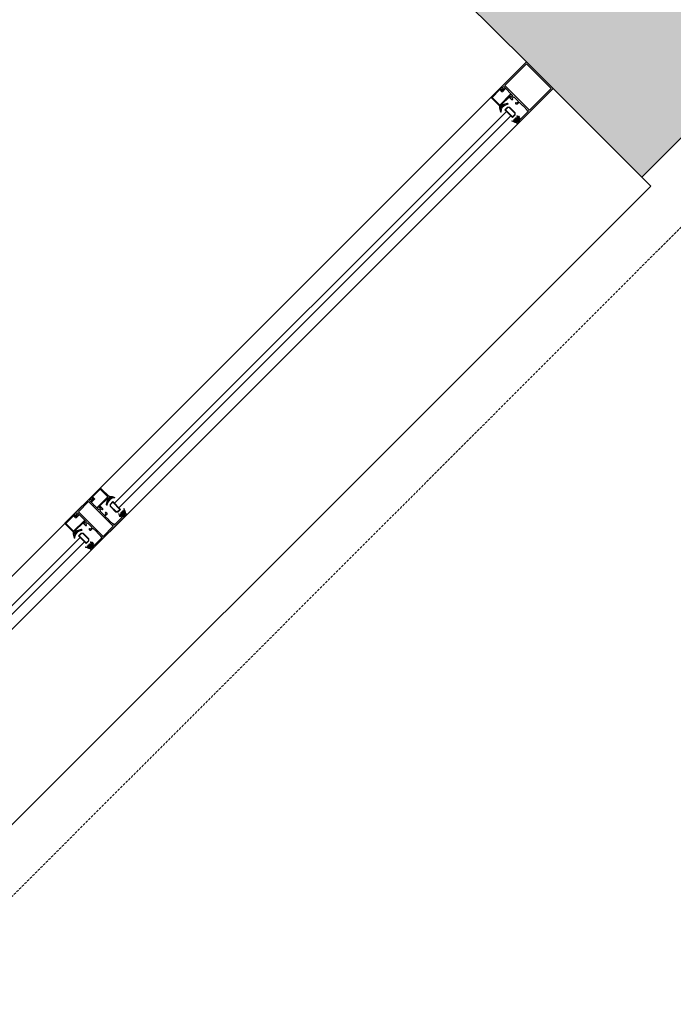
# Model space of a CAD drawing. Header units: feet. Extents: x 1537802 to 2072561, y 4461723 to 4732600.
# Tile 20 of 113: x 1577399 to 1578440, y 4672078 to 4673647. Entities that reach past the tile are written whole.
import ezdxf

# ---------------------------------------------------------------- set-up
doc = ezdxf.new("R2010")
doc.units = ezdxf.units.FT
doc.header["$MEASUREMENT"] = 0
doc.linetypes.add('HIDDEN-2-1', pattern=[3, 2, -1])
doc.layers.add('CAM', color=154, linetype='Continuous')
doc.layers.add('gor', color=251, linetype='Continuous', lineweight=5)

msp = doc.modelspace()

# ---------------------------------------------------------------- hatches: boundary and pattern name
at = {"lineweight": 0}
h = msp.add_hatch(dxfattribs=at)
h.set_pattern_fill('AR-CONC', color=256, scale=30)
h.set_pattern_definition([(50, (1928464.02, 4798801.17), (215.178055, -18.82564), [22.5, -247.5]), (355, (1928464.02, 4798801.17), (-41.6254, 225.65764), [18, -198]), (100.451444, (1928481.95, 4798799.6), (173.55265, 206.832), [19.12206, -210.34263]), (46.1842, (1928464.02, 4798861.17), (320.1724, -49.65578), [33.75, -371.25]), (96.63564, (1928490.7, 4798857.03), (280.39858, 292.23558), [28.6831, -315.51413]), (351.18416, (1928464.02, 4798861.17), (280.39858, 292.23558), [27, -297]), (21, (1928494.02, 4798846.17), (179.072116, -120.78567), [22.5, -247.5]), (326, (1928494.02, 4798846.17), (72.9946, 217.54501), [18, -198]), (71.451445, (1928508.95, 4798836.1), (252.06671, 96.75935), [19.12206, -210.34263]), (37.5, (1928464.02, 4798801.165), (3.647957, 99.868156), [0, -195.6, 0, -201, 0, -198.75]), (7.5, (1928464.02, 4798801.17), (78.92086, 118.323514), [0, -114.6, 0, -191.1, 0, -75.75]), (327.5, (1928397.12, 4798801.165), (160.146731, -6.766462), [0, -75, 0, -234, 0, -310.5]), (317.5, (1928367.12, 4798801.17), (174.95585, 30.031495), [0, -97.5, 0, -155.4, 0, -220.5])])
edge = h.paths.add_edge_path()
edge.add_arc((1562945.5, 4677829.2), 100, 90, 180)
edge.add_line((1562845.5, 4677829.2), (1562845.5, 4671599.2))
edge.add_arc((1562945.5, 4671599.2), 100, 180, 270)
edge.add_line((1562945.5, 4671499.2), (1564025.5, 4671499.2))
edge.add_line((1564025.5, 4671499.2), (1564025.5, 4671579.2))
edge.add_line((1564025.5, 4671579.2), (1564015.5, 4671579.2))
edge.add_line((1564015.5, 4671579.2), (1564015.5, 4671979.2))
edge.add_line((1564015.5, 4671979.2), (1563195.5, 4671979.2))
edge.add_line((1563195.5, 4671979.2), (1563195.5, 4677579.2))
edge.add_line((1563195.5, 4677579.2), (1570119.1, 4677579.2))
edge.add_line((1570119.1, 4677579.2), (1570354.5, 4677343.9))
edge.add_line((1570354.5, 4677343.9), (1570637.3, 4677626.7))
edge.add_line((1570637.3, 4677626.7), (1570538.3, 4677725.7))
edge.add_line((1570538.3, 4677725.7), (1571591.9, 4678779.3))
edge.add_line((1571591.9, 4678779.3), (1571754.5, 4678616.7))
edge.add_line((1571754.5, 4678616.7), (1571825.2, 4678687.4))
edge.add_line((1571825.2, 4678687.4), (1571662.6, 4678850))
edge.add_line((1571662.6, 4678850), (1571818.2, 4679005.6))
edge.add_line((1571818.2, 4679005.6), (1571641.4, 4679182.4))
edge.add_line((1571641.4, 4679182.4), (1570227.2, 4677768.1))
edge.add_line((1570227.2, 4677768.1), (1569993.6, 4678001.8))
edge.add_line((1569993.6, 4678001.8), (1569993.6, 4680094.5))
edge.add_line((1569993.6, 4680094.5), (1572553.6, 4680094.5))
edge.add_line((1572553.6, 4680094.5), (1572242.4, 4679783.4))
edge.add_line((1572242.4, 4679783.4), (1572419.2, 4679606.6))
edge.add_line((1572419.2, 4679606.6), (1572652.6, 4679840))
edge.add_line((1572652.6, 4679840), (1573501.1, 4678991.4))
edge.add_line((1573501.1, 4678991.4), (1572511.1, 4678001.5))
edge.add_line((1572511.1, 4678001.5), (1572482.8, 4678029.8))
edge.add_line((1572482.8, 4678029.8), (1572412.1, 4677959.1))
edge.add_line((1572412.1, 4677959.1), (1572511.1, 4677860.1))
edge.add_line((1572511.1, 4677860.1), (1573571.8, 4678920.7))
edge.add_line((1573571.8, 4678920.7), (1576357.8, 4676134.7))
edge.add_line((1576357.8, 4676134.7), (1575297.1, 4675074.1))
edge.add_line((1575297.1, 4675074.1), (1575367.8, 4675003.4))
edge.add_line((1575367.8, 4675003.4), (1576428.5, 4676064))
edge.add_line((1576428.5, 4676064), (1576895.2, 4675597.3))
edge.add_line((1576895.2, 4675597.3), (1577178, 4675880.2))
edge.add_line((1577178, 4675880.2), (1578033.6, 4676735.8))
edge.add_line((1578033.6, 4676735.8), (1578866, 4676735.8))
edge.add_line((1578866, 4676735.8), (1578866, 4674784.2))
edge.add_line((1578866, 4674784.2), (1578274, 4674784.2))
edge.add_line((1578274, 4674784.2), (1577718.2, 4675340))
edge.add_line((1577718.2, 4675340), (1577435.4, 4675057.2))
edge.add_line((1577435.4, 4675057.2), (1578460.7, 4674031.9))
edge.add_line((1578460.7, 4674031.9), (1578107.1, 4673678.3))
edge.add_line((1578107.1, 4673678.3), (1578206.1, 4673579.3))
edge.add_line((1578206.1, 4673579.3), (1578248.5, 4673536.9))
edge.add_line((1578248.5, 4673536.9), (1578390, 4673395.5))
edge.add_line((1578390, 4673395.5), (1579066, 4674072.4))
edge.add_line((1579066, 4674072.4), (1579066, 4677127))
edge.add_line((1579066, 4677127), (1578866, 4677127))
edge.add_line((1578866, 4677127), (1578866, 4676885.8))
edge.add_line((1578866, 4676885.8), (1577971.5, 4676885.8))
edge.add_line((1577971.5, 4676885.8), (1577072, 4675986.2))
edge.add_line((1577072, 4675986.2), (1576404.6, 4676653.6))
edge.add_line((1576404.6, 4676653.6), (1577728.1, 4677977))
edge.add_line((1577728.1, 4677977), (1578866, 4677977))
edge.add_line((1578866, 4677977), (1578866, 4677927))
edge.add_line((1578866, 4677927), (1579066, 4677927))
edge.add_line((1579066, 4677927), (1579066, 4678327))
edge.add_line((1579066, 4678327), (1578866, 4678327))
edge.add_line((1578866, 4678327), (1578866, 4678107))
edge.add_line((1578866, 4678107), (1577649.7, 4678107))
edge.add_line((1577649.7, 4678107), (1576300.4, 4676757.8))
edge.add_line((1576300.4, 4676757.8), (1573361.2, 4679697))
edge.add_line((1573361.2, 4679697), (1573921.2, 4679697))
edge.add_line((1573921.2, 4679697), (1573921.2, 4679857))
edge.add_line((1573921.2, 4679857), (1575616, 4679857))
edge.add_line((1575616, 4679857), (1575616, 4680257))
edge.add_line((1575616, 4680257), (1569593.6, 4680257))
edge.add_line((1569593.6, 4680257), (1569593.6, 4677929.2))
edge.add_line((1569593.6, 4677929.2), (1562945.5, 4677929.2))
h.paths.add_polyline_path([(1573890, 4673808.3), (1574215.3, 4674133.6), (1574427.4, 4673921.5), (1574102.1, 4673596.2)], flags=17)
h.paths.add_polyline_path([(1572955.5, 4671479.2), (1572955.5, 4671979.2), (1573495.5, 4671979.2), (1573849.1, 4671625.6), (1573592.2, 4671368.8), (1573580.8, 4671380.2), (1573467.6, 4671267.1), (1573255.5, 4671479.2)])
h.paths.add_polyline_path([(1568315.5, 4671979.2), (1568315.5, 4671579.2), (1568285.5, 4671579.2), (1568285.5, 4671499.2), (1568775.5, 4671499.2), (1568775.5, 4671979.2)], flags=17)
edge = h.paths.add_edge_path()
edge.add_line((1576190.8, 4671762), (1576452.5, 4671500.4))
edge.add_arc((1576661.1, 4671793.9), 360, 234.5931, 395.4069)
edge.add_line((1576954.5, 4672002.5), (1576692.9, 4672264.1))
edge.add_line((1576692.9, 4672264.1), (1576190.8, 4671762))
h.paths.add_polyline_path([(1579066, 4679127), (1579066, 4680257), (1577546, 4680257), (1577546, 4679857), (1578666, 4679857), (1578666, 4679657), (1578866, 4679657), (1578866, 4679127)], flags=17)
edge = h.paths.add_edge_path()
edge.add_line((1582202.8, 4681561.3), (1580343, 4681561.3))
edge.add_line((1580343, 4681561.3), (1580343, 4674411.3))
edge.add_line((1580343, 4674411.3), (1580142.8, 4674347.9))
edge.add_arc((1580667.2, 4674443.8), 533.1, 190.365, 267.3798)
edge.add_line((1580642.8, 4673911.3), (1580742.8, 4673911.3))
edge.add_line((1580742.8, 4673911.3), (1580742.8, 4674461.3))
edge.add_line((1580742.8, 4674461.3), (1580642.8, 4674461.3))
edge.add_line((1580642.8, 4674461.3), (1580642.8, 4676861.3))
edge.add_line((1580642.8, 4676861.3), (1583222.8, 4676861.3))
edge.add_line((1583222.8, 4676861.3), (1583222.8, 4676961.3))
edge.add_line((1583222.8, 4676961.3), (1580642.8, 4676961.3))
edge.add_line((1580642.8, 4676961.3), (1580642.8, 4678891.3))
edge.add_line((1580642.8, 4678891.3), (1583932.8, 4678891.3))
edge.add_line((1583932.8, 4678891.3), (1583932.8, 4678991.3))
edge.add_line((1583932.8, 4678991.3), (1580642.8, 4678991.3))
edge.add_line((1580642.8, 4678991.3), (1580642.8, 4681091.3))
edge.add_line((1580642.8, 4681091.3), (1580802.8, 4681091.3))
edge.add_line((1580802.8, 4681091.3), (1580802.8, 4681261.3))
edge.add_line((1580802.8, 4681261.3), (1582202.8, 4681261.3))
edge.add_line((1582202.8, 4681261.3), (1582202.8, 4681561.3))
h.paths.add_polyline_path([(1582702.8, 4681561.3), (1582702.8, 4681261.3), (1584742.8, 4681261.3), (1584742.8, 4681061.3), (1584852.8, 4681061.3), (1584852.8, 4678991.3), (1584732.8, 4678991.3), (1584732.8, 4678891.3), (1584852.8, 4678891.3), (1584852.8, 4674411.3), (1584742.8, 4674411.3), (1584742.8, 4673911.3), (1585302.8, 4673911.3), (1585302.8, 4674411.3), (1585192.8, 4674411.3), (1585192.8, 4681051.3), (1585312.8, 4681051.3), (1585312.8, 4681261.3), (1589272.8, 4681261.3), (1589272.8, 4681061.3), (1589392.8, 4681061.3), (1589392.8, 4674411.3), (1589272.8, 4674411.3), (1589272.8, 4673911.3), (1589792.8, 4673911.3), (1589792.8, 4674411.3), (1589692.8, 4674411.3), (1589692.8, 4681041.3), (1589772.8, 4681041.3), (1589772.8, 4681261.3), (1590272.8, 4681261.3), (1590272.8, 4681411.3), (1590247.8, 4681411.3), (1590247.8, 4681561.3), (1590147.8, 4681561.3), (1590147.8, 4682091.3), (1589747.8, 4682091.3), (1589747.8, 4681561.3)])
h.paths.add_polyline_path([(1592587.8, 4681561.3), (1592587.8, 4685891.3), (1589747.8, 4685891.3), (1589747.8, 4682951.3), (1589947.8, 4682951.3), (1589947.8, 4685491.3), (1590147.8, 4685491.3), (1590147.8, 4685691.3), (1592187.8, 4685691.3), (1592187.8, 4685491.3), (1592387.8, 4685491.3), (1592387.8, 4681561.3), (1591047.8, 4681561.3), (1591047.8, 4681411.3), (1591022.8, 4681411.3), (1591022.8, 4681261.3), (1593792.8, 4681261.3), (1593792.8, 4681061.3), (1593902.8, 4681061.3), (1593902.8, 4674411.3), (1593792.8, 4674411.3), (1593792.8, 4673911.3), (1594282.8, 4673911.3), (1594282.8, 4674411.3), (1594182.8, 4674411.3), (1594182.8, 4681061.3), (1594272.8, 4681061.3), (1594272.8, 4681261.3), (1598242.8, 4681261.3), (1598242.8, 4681061.3), (1598332.8, 4681061.3), (1598332.8, 4674411.3), (1598232.8, 4674411.3), (1598232.8, 4673911.3), (1598762.8, 4673911.3), (1598762.8, 4674521.3), (1598642.8, 4674521.3), (1598642.8, 4676921.3), (1601112.8, 4676921.3), (1601112.8, 4677731.3), (1601012.8, 4677731.3), (1601012.8, 4677021.3), (1598642.8, 4677021.3), (1598642.8, 4679106.7), (1599472.8, 4679106.7), (1599472.8, 4679206.7), (1598642.8, 4679206.7), (1598642.8, 4681061.3), (1598762.8, 4681061.3), (1598762.8, 4681261.3), (1600442.8, 4681261.3), (1600442.8, 4679206.7), (1600342.8, 4679206.7), (1600342.8, 4679106.7), (1600612.8, 4679106.7), (1600612.8, 4679206.7), (1600542.8, 4679206.7), (1600542.8, 4681261.3), (1601342.8, 4681261.3), (1601342.8, 4681061.3), (1601682.8, 4681061.3), (1602821.4, 4679206.7), (1601482.8, 4679206.7), (1601482.8, 4679106.7), (1602882.8, 4679106.7), (1605642.8, 4674611.3), (1605642.8, 4674411.3), (1604702.8, 4674411.3), (1604702.8, 4673911.3), (1606402.8, 4673911.3), (1606402.8, 4673971.3), (1601742.9, 4681561.3)])
h.paths.add_polyline_path([(1603852.8, 4673911.3), (1603852.8, 4674251.3), (1603012.8, 4674251.3), (1603012.8, 4673911.3)], flags=17)
at = {"layer": 'gor', "lineweight": 9}
h = msp.add_hatch(dxfattribs=at)
h.set_pattern_fill('ANSI37', color=256, scale=0.545448, angle=495, style=0)
h.set_pattern_definition([(360, (1559979.411, 4662479.1119), (7e-16, 1.7317968), []), (90, (1559979.411, 4662479.1119), (-1.7317968, 7e-16), [])])
h.paths.add_polyline_path([(1578173.2, 4673510.6), (1578176.9, 4673511.8, 0.556642), (1578177.1, 4673512.7), (1578176.4, 4673513.4, 0.273399), (1578175.8, 4673513.6), (1578167.8, 4673511.3, 0.51413), (1578167.4, 4673510.3), (1578167.7, 4673509.8), (1578165.1, 4673507.2), (1578163.9, 4673508.2, 0.651549), (1578163, 4673507.8, 0.097661), (1578164.9, 4673499.7, 0.81914), (1578165.8, 4673499.9, -0.331465)])
h = msp.add_hatch(dxfattribs=at)
h.set_pattern_fill('ANSI37', color=256, scale=0.545448, angle=495, style=0)
h.set_pattern_definition([(180, (1560868.6784, 4658834.575), (-2e-16, -1.7317968), []), (270, (1560868.6784, 4658834.575), (1.7317968, -2e-16), [])])
edge = h.paths.add_edge_path()
edge.add_line((1578187.4, 4673488.1), (1578188.8, 4673487.8))
edge.add_arc((1578188.8, 4673487.6), 0.218, -45, 80, ccw=False)
edge.add_line((1578188.9, 4673487.4), (1578188.2, 4673486.8))
edge.add_line((1578188.2, 4673486.8), (1578185.8, 4673487))
edge.add_arc((1578185.8, 4673486.7), 0.273, 85, 260)
edge.add_line((1578185.7, 4673486.4), (1578187.2, 4673486.2))
edge.add_arc((1578187.1, 4673486), 0.218, -45, 80, ccw=False)
edge.add_line((1578187.3, 4673485.8), (1578187, 4673485.6))
edge.add_arc((1578185.9, 4673486.7), 1.64, 260, 315, ccw=False)
edge.add_line((1578185.6, 4673485.1), (1578183.2, 4673485.5))
edge.add_arc((1578183.2, 4673485.1), 0.436, 80, 250)
edge.add_line((1578183, 4673484.7), (1578185.3, 4673484))
edge.add_arc((1578179.7, 4673468.2), 16.8, 60.9704, 70.5714, ccw=False)
edge.add_arc((1578188.1, 4673483.2), 0.436, 240.9704, 315)
edge.add_line((1578188.4, 4673482.9), (1578188.7, 4673483.2))
edge.add_line((1578188.7, 4673483.2), (1578188, 4673484))
edge.add_line((1578188, 4673484), (1578189.7, 4673485.8))
edge.add_arc((1578190.1, 4673485.4), 0.545, 45, 135.1318, ccw=False)
edge.add_line((1578190.5, 4673485.8), (1578190.9, 4673485.3))
edge.add_line((1578190.9, 4673485.3), (1578190.4, 4673484.8))
edge.add_arc((1578190.4, 4673484.7), 0.109, 135, 236.9061)
edge.add_arc((1578191.3, 4673485.8), 1.51, 233.4244, 316.4637)
edge.add_line((1578192.4, 4673484.8), (1578192.9, 4673485.4))
edge.add_line((1578192.9, 4673485.4), (1578193.7, 4673486.2))
edge.add_arc((1578192.7, 4673487.3), 1.53, 313.7538, 395.6709)
edge.add_arc((1578193.8, 4673488.1), 0.109, 32.2335, 135)
edge.add_line((1578193.7, 4673488.2), (1578193.2, 4673487.6))
edge.add_line((1578193.2, 4673487.6), (1578192.8, 4673488.1))
edge.add_arc((1578193.2, 4673488.5), 0.545, 135, 225, ccw=False)
edge.add_line((1578192.8, 4673488.8), (1578195.1, 4673491.2))
edge.add_arc((1578195, 4673491.3), 0.218, 315, 405)
edge.add_line((1578195.1, 4673491.5), (1578193.9, 4673492.7))
edge.add_arc((1578193.7, 4673492.6), 0.218, 45, 145.3903)
edge.add_arc((1578196.6, 4673490.6), 3.7, 145.3903, 173.3351)
edge.add_arc((1578192.4, 4673491.1), 0.545, 280, 353.3351, ccw=False)
edge.add_line((1578192.5, 4673490.6), (1578192.5, 4673490.5))
edge.add_arc((1578192.4, 4673490.8), 0.218, 190, 280, ccw=False)
edge.add_line((1578192.2, 4673490.7), (1578191.7, 4673493.4))
edge.add_arc((1578191.3, 4673493.2), 0.436, 20, 190)
edge.add_line((1578190.9, 4673493.2), (1578191.4, 4673490.3))
edge.add_arc((1578191.2, 4673490.3), 0.218, -95, 10, ccw=False)
edge.add_line((1578191.2, 4673490), (1578189, 4673490.2))
edge.add_arc((1578189, 4673489.9), 0.273, 85, 260)
edge.add_line((1578189, 4673489.7), (1578190.4, 4673489.4))
edge.add_arc((1578190.4, 4673489.2), 0.218, -45, 80, ccw=False)
edge.add_line((1578190.5, 4673489.1), (1578189.9, 4673488.4))
edge.add_line((1578189.9, 4673488.4), (1578187.4, 4673488.6))
edge.add_arc((1578187.4, 4673488.3), 0.273, 85, 260)
edge = h.paths.add_edge_path(flags=16)
edge.add_arc((1578192.5, 4673486.7), 0.327, -43.2055, 45, ccw=False)
edge.add_arc((1578176.8, 4673501.7), 22.1, 313.7015, 316.2985, ccw=False)
edge.add_arc((1578191.8, 4673486), 0.327, 225, 313.2055, ccw=False)
edge.add_line((1578191.6, 4673485.8), (1578190.8, 4673486.6))
edge.add_arc((1578191, 4673486.8), 0.327, 135, 225, ccw=False)
edge.add_line((1578190.8, 4673487.1), (1578191.5, 4673487.8))
edge.add_arc((1578191.7, 4673487.5), 0.327, 45, 135, ccw=False)
edge.add_line((1578191.9, 4673487.8), (1578192.8, 4673486.9))
h = msp.add_hatch(dxfattribs=at)
h.set_pattern_fill('ANSI37', color=256, scale=0.545448, angle=495, style=0)
h.set_pattern_definition([(9e-12, (1564635.7843, 4667135.4851), (-3e-13, 1.7317968), []), (90, (1564635.7843, 4667135.4851), (-1.7317968, -3e-13), [])])
h.paths.add_polyline_path([(1577539.6, 4672877), (1577538.4, 4672873.3, -0.556642), (1577537.5, 4672873.1), (1577536.8, 4672873.8, -0.273399), (1577536.6, 4672874.4), (1577538.9, 4672882.5, -0.51413), (1577540, 4672882.8), (1577540.4, 4672882.5), (1577543, 4672885.1), (1577542, 4672886.3, -0.651549), (1577542.5, 4672887.2, -0.097661), (1577550.5, 4672885.3, -0.81914), (1577550.3, 4672884.5, 0.331465)])
h = msp.add_hatch(dxfattribs=at)
h.set_pattern_fill('ANSI37', color=256, scale=0.545448, angle=495, style=0)
h.set_pattern_definition([(180, (1565525.0516, 4663490.9483), (3e-13, -1.7317968), []), (270, (1565525.0516, 4663490.9483), (1.7317968, 3e-13), [])])
edge = h.paths.add_edge_path()
edge.add_line((1577562.2, 4672862.9), (1577562.4, 4672861.4))
edge.add_arc((1577562.6, 4672861.5), 0.218, 190, 315)
edge.add_line((1577562.8, 4672861.3), (1577563.4, 4672862))
edge.add_line((1577563.4, 4672862), (1577563.2, 4672864.4))
edge.add_arc((1577563.5, 4672864.4), 0.273, 10, 185, ccw=False)
edge.add_line((1577563.8, 4672864.5), (1577564, 4672863))
edge.add_arc((1577564.2, 4672863.1), 0.218, 190, 315)
edge.add_line((1577564.4, 4672862.9), (1577564.6, 4672863.2))
edge.add_arc((1577563.5, 4672864.3), 1.64, 315, 370)
edge.add_line((1577565.1, 4672864.6), (1577564.7, 4672867))
edge.add_arc((1577565.1, 4672867), 0.436, 20, 190, ccw=False)
edge.add_line((1577565.5, 4672867.2), (1577566.2, 4672864.9))
edge.add_arc((1577582.1, 4672870.5), 16.8, 199.4286, 209.0296)
edge.add_arc((1577567, 4672862.1), 0.436, -45, 29.0296, ccw=False)
edge.add_line((1577567.3, 4672861.8), (1577567, 4672861.5))
edge.add_line((1577567, 4672861.5), (1577566.2, 4672862.3))
edge.add_line((1577566.2, 4672862.3), (1577564.5, 4672860.5))
edge.add_arc((1577564.8, 4672860.1), 0.545, 134.8682, 225)
edge.add_line((1577564.5, 4672859.8), (1577564.9, 4672859.3))
edge.add_line((1577564.9, 4672859.3), (1577565.4, 4672859.9))
edge.add_arc((1577565.5, 4672859.8), 0.109, 33.0939, 135, ccw=False)
edge.add_arc((1577564.4, 4672858.9), 1.51, -46.4637, 36.5756, ccw=False)
edge.add_line((1577565.4, 4672857.8), (1577564.8, 4672857.3))
edge.add_line((1577564.8, 4672857.3), (1577564.1, 4672856.5))
edge.add_arc((1577562.9, 4672857.6), 1.53, 234.3291, 316.2462, ccw=False)
edge.add_arc((1577562.1, 4672856.4), 0.109, 135, 237.7665, ccw=False)
edge.add_line((1577562, 4672856.5), (1577562.6, 4672857))
edge.add_line((1577562.6, 4672857), (1577562.1, 4672857.4))
edge.add_arc((1577561.8, 4672857.1), 0.545, 45, 135)
edge.add_line((1577561.4, 4672857.4), (1577559, 4672855.1))
edge.add_arc((1577558.9, 4672855.2), 0.218, 225, 315, ccw=False)
edge.add_line((1577558.7, 4672855.1), (1577557.5, 4672856.3))
edge.add_arc((1577557.6, 4672856.5), 0.218, 124.6097, 225, ccw=False)
edge.add_arc((1577559.6, 4672853.6), 3.7, 96.6649, 124.6097, ccw=False)
edge.add_arc((1577559.1, 4672857.8), 0.545, 276.6649, 350)
edge.add_line((1577559.7, 4672857.7), (1577559.7, 4672857.8))
edge.add_arc((1577559.5, 4672857.8), 0.218, 350, 440)
edge.add_line((1577559.5, 4672858), (1577556.8, 4672858.5))
edge.add_arc((1577557, 4672858.9), 0.436, 80, 250, ccw=False)
edge.add_line((1577557, 4672859.3), (1577559.9, 4672858.8))
edge.add_arc((1577560, 4672859), 0.218, 260, 365)
edge.add_line((1577560.2, 4672859.1), (1577560, 4672861.2))
edge.add_arc((1577560.3, 4672861.2), 0.273, 10, 185, ccw=False)
edge.add_line((1577560.5, 4672861.2), (1577560.8, 4672859.8))
edge.add_arc((1577561, 4672859.8), 0.218, 190, 315)
edge.add_line((1577561.2, 4672859.7), (1577561.8, 4672860.4))
edge.add_line((1577561.8, 4672860.4), (1577561.6, 4672862.8))
edge.add_arc((1577561.9, 4672862.8), 0.273, 10, 185, ccw=False)
edge = h.paths.add_edge_path(flags=16)
edge.add_arc((1577563.5, 4672857.7), 0.327, 225, 313.2055)
edge.add_arc((1577548.5, 4672873.4), 22.1, 313.7015, 316.2985)
edge.add_arc((1577564.2, 4672858.4), 0.327, 316.7945, 405)
edge.add_line((1577564.5, 4672858.6), (1577563.6, 4672859.5))
edge.add_arc((1577563.4, 4672859.2), 0.327, 45, 135)
edge.add_line((1577563.1, 4672859.5), (1577562.4, 4672858.8))
edge.add_arc((1577562.7, 4672858.5), 0.327, 135, 225)
edge.add_line((1577562.4, 4672858.3), (1577563.3, 4672857.4))
h = msp.add_hatch(dxfattribs=at)
h.set_pattern_fill('ANSI37', color=256, scale=0.545448, angle=495, style=0)
h.set_pattern_definition([(9e-12, (1564621.6422, 4667121.343), (-3e-13, 1.7317968), []), (90, (1564621.6422, 4667121.343), (-1.7317968, -3e-13), [])])
h.paths.add_polyline_path([(1577494.2, 4672831.6), (1577497.9, 4672832.8, 0.556642), (1577498.1, 4672833.7), (1577497.4, 4672834.4, 0.273399), (1577496.8, 4672834.6), (1577488.7, 4672832.2, 0.51413), (1577488.4, 4672831.2), (1577488.7, 4672830.8), (1577486.1, 4672828.2), (1577484.9, 4672829.2, 0.651549), (1577484, 4672828.7, 0.097661), (1577485.9, 4672820.7, 0.81914), (1577486.7, 4672820.9, -0.331465)])
h = msp.add_hatch(dxfattribs=at)
h.set_pattern_fill('ANSI37', color=256, scale=0.545448, angle=495, style=0)
h.set_pattern_definition([(180, (1565510.9095, 4663476.8061), (3e-13, -1.7317968), []), (270, (1565510.9095, 4663476.8061), (1.7317968, 3e-13), [])])
edge = h.paths.add_edge_path()
edge.add_line((1577508.3, 4672809), (1577509.8, 4672808.8))
edge.add_arc((1577509.7, 4672808.6), 0.218, -45, 80, ccw=False)
edge.add_line((1577509.9, 4672808.4), (1577509.2, 4672807.8))
edge.add_line((1577509.2, 4672807.8), (1577506.8, 4672808))
edge.add_arc((1577506.8, 4672807.7), 0.273, 85, 260)
edge.add_line((1577506.7, 4672807.4), (1577508.2, 4672807.2))
edge.add_arc((1577508.1, 4672807), 0.218, -45, 80, ccw=False)
edge.add_line((1577508.3, 4672806.8), (1577508, 4672806.6))
edge.add_arc((1577506.9, 4672807.7), 1.64, 260, 315, ccw=False)
edge.add_line((1577506.6, 4672806.1), (1577504.2, 4672806.5))
edge.add_arc((1577504.2, 4672806.1), 0.436, 80, 250)
edge.add_line((1577504, 4672805.7), (1577506.3, 4672805))
edge.add_arc((1577500.7, 4672789.1), 16.8, 60.9704, 70.5714, ccw=False)
edge.add_arc((1577509.1, 4672804.2), 0.436, 240.9704, 315)
edge.add_line((1577509.4, 4672803.9), (1577509.7, 4672804.2))
edge.add_line((1577509.7, 4672804.2), (1577508.9, 4672805))
edge.add_line((1577508.9, 4672805), (1577510.7, 4672806.7))
edge.add_arc((1577511.1, 4672806.4), 0.545, 45, 135.1318, ccw=False)
edge.add_line((1577511.4, 4672806.7), (1577511.9, 4672806.3))
edge.add_line((1577511.9, 4672806.3), (1577511.3, 4672805.8))
edge.add_arc((1577511.4, 4672805.7), 0.109, 135, 236.9061)
edge.add_arc((1577512.3, 4672806.8), 1.51, 233.4244, 316.4637)
edge.add_line((1577513.4, 4672805.8), (1577513.9, 4672806.4))
edge.add_line((1577513.9, 4672806.4), (1577514.7, 4672807.1))
edge.add_arc((1577513.6, 4672808.3), 1.53, 313.7538, 395.6709)
edge.add_arc((1577514.8, 4672809.1), 0.109, 32.2335, 135)
edge.add_line((1577514.7, 4672809.2), (1577514.2, 4672808.6))
edge.add_line((1577514.2, 4672808.6), (1577513.8, 4672809.1))
edge.add_arc((1577514.1, 4672809.4), 0.545, 135, 225, ccw=False)
edge.add_line((1577513.8, 4672809.8), (1577516.1, 4672812.2))
edge.add_arc((1577516, 4672812.3), 0.218, 315, 405)
edge.add_line((1577516.1, 4672812.5), (1577514.9, 4672813.7))
edge.add_arc((1577514.7, 4672813.6), 0.218, 45, 145.3903)
edge.add_arc((1577517.6, 4672811.6), 3.7, 145.3903, 173.3351)
edge.add_arc((1577513.4, 4672812.1), 0.545, 280, 353.3351, ccw=False)
edge.add_line((1577513.5, 4672811.5), (1577513.4, 4672811.5))
edge.add_arc((1577513.4, 4672811.7), 0.218, 190, 280, ccw=False)
edge.add_line((1577513.2, 4672811.7), (1577512.7, 4672814.4))
edge.add_arc((1577512.3, 4672814.2), 0.436, 20, 190)
edge.add_line((1577511.9, 4672814.2), (1577512.4, 4672811.3))
edge.add_arc((1577512.2, 4672811.2), 0.218, -95, 10, ccw=False)
edge.add_line((1577512.1, 4672811), (1577510, 4672811.2))
edge.add_arc((1577510, 4672810.9), 0.273, 85, 260)
edge.add_line((1577510, 4672810.7), (1577511.4, 4672810.4))
edge.add_arc((1577511.4, 4672810.2), 0.218, -45, 80, ccw=False)
edge.add_line((1577511.5, 4672810), (1577510.8, 4672809.4))
edge.add_line((1577510.8, 4672809.4), (1577508.4, 4672809.6))
edge.add_arc((1577508.4, 4672809.3), 0.273, 85, 260)
edge = h.paths.add_edge_path(flags=16)
edge.add_arc((1577513.5, 4672807.7), 0.327, -43.2055, 45, ccw=False)
edge.add_arc((1577497.8, 4672822.7), 22.1, 313.7015, 316.2985, ccw=False)
edge.add_arc((1577512.8, 4672807), 0.327, 225, 313.2055, ccw=False)
edge.add_line((1577512.6, 4672806.7), (1577511.7, 4672807.6))
edge.add_arc((1577512, 4672807.8), 0.327, 135, 225, ccw=False)
edge.add_line((1577511.7, 4672808.1), (1577512.4, 4672808.7))
edge.add_arc((1577512.7, 4672808.5), 0.327, 45, 135, ccw=False)
edge.add_line((1577512.9, 4672808.7), (1577513.8, 4672807.9))

# ---------------------------------------------------------------- linework, layer by layer
at = {"color": 1, "linetype": 'HIDDEN-2-1', "lineweight": 9, "ltscale": 2, "elevation": -26089.3}
msp.add_lwpolyline([(1606402.8, 4673911.3), (1606402.8, 4673872.4), (1579008.5, 4673872.4), (1577075.7, 4671938.1), (1577075.7, 4671379.2), (1576388.4, 4671379.2), (1575517.7, 4670508.5), (1574084.8, 4670508.5), (1573214.1, 4671379.2), (1562725.5, 4671379.2), (1562725.5, 4677929.2), (1562945.5, 4677929.2)], dxfattribs=at)
at = {"lineweight": 30, "elevation": -26089.3}
msp.add_lwpolyline([(1578866, 4676735.8), (1578866, 4674784.2), (1578274, 4674784.2), (1577718.2, 4675340), (1577435.4, 4675057.2), (1578460.7, 4674031.9), (1578107.1, 4673678.3), (1578206.1, 4673579.3), (1578248.5, 4673536.9), (1578390, 4673395.5), (1579066, 4674072.4), (1579066, 4677127)], dxfattribs=at)
at = {"linetype": 'ByBlock', "lineweight": 9, "ltscale": 0.5, "elevation": -26089.3}
for points in [[(1578248.5, 4673536.9), (1578206.1, 4673579.3), (1576791.9, 4672165.1), (1576834.3, 4672122.7)], [(1577556.9, 4672868.9), (1578181.3, 4673493.3), (1578174.2, 4673500.4), (1577549.8, 4672876)], [(1577502.3, 4672814.3), (1576877.9, 4672189.9), (1576870.8, 4672197), (1577495.2, 4672821.4)]]:
    msp.add_lwpolyline(points, close=True, dxfattribs=at)
at = {"lineweight": 9, "elevation": -26089.3}
msp.add_lwpolyline([(1578248.5, 4673536.9), (1578192.3, 4673480.7, -0.414214), (1578192, 4673480.7), (1578188.7, 4673484, -0.414216), (1578188.7, 4673484.7), (1578189.5, 4673485.5, -0.341994), (1578190.7, 4673485.7, -0.490316), (1578190.7, 4673485.5), (1578189.9, 4673484.7), (1578191.9, 4673482.7), (1578195.8, 4673486.6), (1578193.8, 4673488.6), (1578193.2, 4673488, -0.490316), (1578193, 4673488, -0.341994), (1578193.2, 4673489.2), (1578194.1, 4673490.1), (1578194.5, 4673489.7), (1578195.3, 4673490.5), (1578196.1, 4673489.7), (1578195.3, 4673488.9), (1578196.4, 4673487.8), (1578209.3, 4673500.7), (1578208.2, 4673501.8), (1578207.4, 4673501), (1578206.7, 4673501.8), (1578207.4, 4673502.6), (1578201.4, 4673508.6), (1578201.4, 4673509.4), (1578200.6, 4673509.4), (1578194.6, 4673515.4), (1578191.4, 4673512.1, -0.414214), (1578189.8, 4673512.1), (1578188.7, 4673513.3, -0.414214), (1578188.7, 4673514.4), (1578189.2, 4673514.9), (1578190.6, 4673513.5), (1578193.5, 4673516.5), (1578186.1, 4673523.9), (1578183.2, 4673520.9), (1578184.6, 4673519.5), (1578184.1, 4673519, -0.414214), (1578183, 4673519), (1578182, 4673520), (1578179.4, 4673522.5, -0.414214), (1578179.4, 4673524.1), (1578180, 4673524.6), (1578181.9, 4673522.7), (1578184.6, 4673525.4), (1578177.7, 4673532.3), (1578177.7, 4673533.1), (1578176.9, 4673533.1), (1578169.9, 4673540.1), (1578167.2, 4673537.4), (1578169.2, 4673535.4), (1578168.6, 4673534.9, -0.414214), (1578167.1, 4673534.9), (1578164.4, 4673537.6), (1578206.1, 4673579.3), (1578248.5, 4673536.9)], format="xyb", dxfattribs=at)
msp.add_lwpolyline([(1578206.1, 4673576.2), (1578171.5, 4673541.6), (1578210.8, 4673502.3), (1578245.4, 4673536.9), (1578206.1, 4673576.2)], dxfattribs=at)
for points in [[(1578167, 4673533.8, 0.414214), (1578167.8, 4673533.8), (1578169.6, 4673535.6), (1578169.4, 4673536.5, -0.414205), (1578169.6, 4673536.9), (1578171.4, 4673537.4, -0.772881), (1578172.1, 4673536.2), (1578167.8, 4673531.9, -0.414231), (1578167, 4673531.9), (1578163.8, 4673535.2), (1578151.5, 4673522.9), (1578163.8, 4673510.6), (1578181, 4673527.8, -0.414214), (1578181.5, 4673527.8), (1578181.7, 4673527.5, -0.256041), (1578181.8, 4673527.2), (1578181.2, 4673524.5, -0.538245), (1578180.9, 4673524.4), (1578180.2, 4673525.1), (1578175.2, 4673520.2), (1578175.2, 4673519.7), (1578174.8, 4673519.7), (1578170.1, 4673515.1), (1578170.1, 4673514.6), (1578169.6, 4673514.6), (1578166.3, 4673511.3), (1578166.3, 4673511.2, -0.371334), (1578166.4, 4673510.5), (1578165.4, 4673509.1), (1578164.7, 4673508.4, -0.413739), (1578164.2, 4673508.4), (1578150.1, 4673522.5, -0.414214), (1578150.1, 4673523.3), (1578163.8, 4673537, -0.414214), (1578164.6, 4673537), (1578164.7, 4673536.9, -0.414214), (1578164.7, 4673536.1), (1578164.7, 4673536.1)], [(1577516.4, 4672883.2, -0.414214), (1577516.4, 4672882.4), (1577514.6, 4672880.6), (1577513.7, 4672880.8, 0.414205), (1577513.3, 4672880.6), (1577512.8, 4672878.8, 0.772881), (1577514, 4672878.1), (1577518.3, 4672882.4, 0.414231), (1577518.3, 4672883.2), (1577515.1, 4672886.4), (1577527.3, 4672898.7), (1577539.6, 4672886.4), (1577522.4, 4672869.2, 0.414214), (1577522.4, 4672868.8), (1577522.7, 4672868.5, 0.256041), (1577523, 4672868.4), (1577525.7, 4672869, 0.538245), (1577525.8, 4672869.4), (1577525.1, 4672870.1), (1577530, 4672875), (1577530.5, 4672875), (1577530.5, 4672875.4), (1577535.1, 4672880.1), (1577535.6, 4672880.1), (1577535.6, 4672880.6), (1577539, 4672883.9), (1577539, 4672883.9, 0.371334), (1577539.7, 4672883.8), (1577541.1, 4672884.9), (1577541.8, 4672885.5, 0.413739), (1577541.8, 4672886), (1577527.7, 4672900.1, 0.414214), (1577526.9, 4672900.1), (1577513.2, 4672886.4, 0.414214), (1577513.2, 4672885.6), (1577513.4, 4672885.5, 0.414214), (1577514.1, 4672885.5), (1577514.1, 4672885.5)], [(1577512.6, 4672885.8), (1577515.3, 4672883.1, -0.414214), (1577515.3, 4672881.6), (1577514.8, 4672881), (1577512.9, 4672883), (1577510.2, 4672880.3), (1577517.1, 4672873.3), (1577517.1, 4672872.6), (1577517.9, 4672872.6), (1577524.8, 4672865.6), (1577527.5, 4672868.3), (1577525.6, 4672870.2), (1577526.1, 4672870.8, -0.414214), (1577527.7, 4672870.8), (1577530.2, 4672868.2), (1577531.2, 4672867.2, -0.414214), (1577531.2, 4672866.2), (1577530.7, 4672865.6), (1577529.3, 4672867), (1577526.4, 4672864.1), (1577533.8, 4672856.7), (1577536.7, 4672859.6), (1577535.3, 4672861), (1577535.8, 4672861.5, -0.414214), (1577536.9, 4672861.5), (1577538.1, 4672860.4, -0.414214), (1577538.1, 4672858.8), (1577534.8, 4672855.6), (1577540.9, 4672849.6), (1577540.9, 4672848.8), (1577541.6, 4672848.8), (1577547.6, 4672842.8), (1577548.4, 4672843.6), (1577549.2, 4672842.8), (1577548.4, 4672842), (1577549.5, 4672840.9), (1577562.4, 4672853.8), (1577561.3, 4672854.9), (1577560.5, 4672854.1), (1577559.8, 4672854.9), (1577560.5, 4672855.7), (1577560.1, 4672856.1), (1577561, 4672857.1, -0.341994), (1577562.2, 4672857.2, -0.490316), (1577562.2, 4672857), (1577561.6, 4672856.4), (1577563.6, 4672854.4), (1577567.5, 4672858.3), (1577565.5, 4672860.3), (1577564.7, 4672859.5, -0.490316), (1577564.5, 4672859.6, -0.341994), (1577564.7, 4672860.8), (1577565.5, 4672861.5, -0.414216), (1577566.2, 4672861.5), (1577569.6, 4672858.2, -0.414214), (1577569.6, 4672857.9), (1577513.3, 4672801.6, -0.414214), (1577513, 4672801.6), (1577509.7, 4672805, -0.414216), (1577509.7, 4672805.7), (1577510.4, 4672806.5, -0.341994), (1577511.6, 4672806.7, -0.490316), (1577511.7, 4672806.5), (1577510.9, 4672805.7), (1577512.9, 4672803.7), (1577516.8, 4672807.6), (1577514.8, 4672809.6), (1577514.2, 4672809, -0.490316), (1577514, 4672809, -0.341994), (1577514.1, 4672810.2), (1577515.1, 4672811.1), (1577515.5, 4672810.7), (1577516.3, 4672811.4), (1577517.1, 4672810.7), (1577516.3, 4672809.9), (1577517.4, 4672808.8), (1577530.3, 4672821.7), (1577529.2, 4672822.8), (1577528.4, 4672822), (1577527.6, 4672822.8), (1577528.4, 4672823.6), (1577522.4, 4672829.6), (1577522.4, 4672830.3), (1577521.6, 4672830.3), (1577515.6, 4672836.4), (1577512.4, 4672833.1, -0.414214), (1577510.8, 4672833.1), (1577509.7, 4672834.3, -0.414214), (1577509.7, 4672835.4), (1577510.2, 4672835.9), (1577511.6, 4672834.5), (1577514.5, 4672837.4), (1577507.1, 4672844.8), (1577504.2, 4672841.9), (1577505.6, 4672840.5), (1577505, 4672840, -0.414214), (1577504, 4672840), (1577503, 4672841), (1577500.4, 4672843.5, -0.414214), (1577500.4, 4672845.1), (1577501, 4672845.6), (1577502.9, 4672843.7), (1577505.6, 4672846.4), (1577498.6, 4672853.3), (1577498.6, 4672854.1), (1577497.9, 4672854.1), (1577490.9, 4672861), (1577488.2, 4672858.3), (1577490.2, 4672856.4), (1577489.6, 4672855.9, -0.414214), (1577488.1, 4672855.9), (1577485.4, 4672858.6)], [(1577488, 4672854.8, 0.414214), (1577488.8, 4672854.8), (1577490.6, 4672856.6), (1577490.4, 4672857.5, -0.414205), (1577490.6, 4672857.9), (1577492.4, 4672858.4, -0.772881), (1577493.1, 4672857.2), (1577488.8, 4672852.9, -0.414231), (1577488, 4672852.9), (1577484.8, 4672856.1), (1577472.5, 4672843.9), (1577484.8, 4672831.6), (1577502, 4672848.8, -0.414214), (1577502.4, 4672848.8), (1577502.7, 4672848.5, -0.256041), (1577502.8, 4672848.2), (1577502.2, 4672845.5, -0.538245), (1577501.8, 4672845.4), (1577501.1, 4672846.1), (1577496.2, 4672841.2), (1577496.2, 4672840.7), (1577495.8, 4672840.7), (1577491.1, 4672836.1), (1577491.1, 4672835.6), (1577490.6, 4672835.6), (1577487.3, 4672832.2), (1577487.3, 4672832.2, -0.371334), (1577487.4, 4672831.5), (1577486.3, 4672830.1), (1577485.7, 4672829.4, -0.413739), (1577485.2, 4672829.4), (1577471.1, 4672843.5, -0.414214), (1577471.1, 4672844.3), (1577484.8, 4672858, -0.414214), (1577485.6, 4672858), (1577485.7, 4672857.8, -0.414214), (1577485.7, 4672857.1), (1577485.7, 4672857.1)]]:
    msp.add_lwpolyline(points, format="xyb", close=True, dxfattribs=at)
at = {"linetype": 'ByBlock', "lineweight": 9, "ltscale": 0.5, "elevation": -26089.3}
msp.add_lwpolyline([(1578390, 4673395.5), (1578404.1, 4673381.3), (1577045.8, 4672023.1), (1577154.9, 4671670.7), (1576782.3, 4671322.4), (1576351.6, 4671483.8), (1575476.3, 4670608.5), (1574126.3, 4670608.5), (1573467.6, 4671267.1)], dxfattribs=at)
at = {"lineweight": 9, "elevation": -26089.3}
msp.add_lwpolyline([(1577548, 4672839.4), (1577508.6, 4672878.7), (1577492.5, 4672862.6), (1577531.8, 4672823.2)], close=True, dxfattribs=at)
at = {"layer": 'CAM', "lineweight": 9, "elevation": -26089.3}
for points in [[(1578171.6, 4673503), (1578183.9, 4673490.7), (1578188.3, 4673495.1), (1578188.3, 4673498.2), (1578179.1, 4673507.4), (1578176, 4673507.4)], [(1578172.7, 4673503), (1578176.3, 4673506.7), (1578178.7, 4673506.7), (1578187.6, 4673497.8), (1578187.6, 4673495.4), (1578183.9, 4673491.8)], [(1577547.2, 4672878.6), (1577559.5, 4672866.3), (1577555.1, 4672861.9), (1577552.1, 4672861.9), (1577542.8, 4672871.2), (1577542.8, 4672874.2)], [(1577547.2, 4672877.6), (1577543.6, 4672873.9), (1577543.6, 4672871.5), (1577552.4, 4672862.7), (1577554.8, 4672862.7), (1577558.5, 4672866.3)], [(1577492.6, 4672824), (1577504.9, 4672811.7), (1577509.3, 4672816.1), (1577509.3, 4672819.1), (1577500, 4672828.4), (1577497, 4672828.4)], [(1577493.6, 4672824), (1577497.3, 4672827.6), (1577499.7, 4672827.6), (1577508.5, 4672818.8), (1577508.5, 4672816.4), (1577504.9, 4672812.7)]]:
    msp.add_lwpolyline(points, close=True, dxfattribs=at)
at = {"layer": 'gor', "lineweight": 9, "elevation": -26089.3}
for points in [[(1578175.8, 4673513.6), (1578167.8, 4673511.3, 0.51413), (1578167.4, 4673510.3), (1578167.7, 4673509.8), (1578165.1, 4673507.2), (1578163.9, 4673508.2, 0.651549), (1578163, 4673507.8, 0.097661), (1578164.9, 4673499.7, 0.81914), (1578165.8, 4673499.9, -0.331465), (1578173.2, 4673510.6), (1578176.9, 4673511.8, 0.556642), (1578177.1, 4673512.7), (1578176.4, 4673513.4, 0.273399)], [(1578187.4, 4673488.1), (1578188.8, 4673487.8, -0.606815), (1578188.9, 4673487.4), (1578188.2, 4673486.8), (1578185.8, 4673487, 0.957292), (1578185.7, 4673486.4), (1578187.2, 4673486.2, -0.606815), (1578187.3, 4673485.8), (1578187, 4673485.6, -0.244698), (1578185.6, 4673485.1), (1578183.2, 4673485.5, 0.916331), (1578183, 4673484.7), (1578185.3, 4673484, -0.041917), (1578187.9, 4673482.8, 0.334739), (1578188.4, 4673482.9), (1578188.7, 4673483.2), (1578188, 4673484), (1578189.7, 4673485.8, -0.414887), (1578190.5, 4673485.8), (1578190.9, 4673485.3), (1578190.4, 4673484.8, 0.476473), (1578190.4, 4673484.6, 0.379062), (1578192.4, 4673484.8), (1578192.9, 4673485.4), (1578193.7, 4673486.2, 0.373473), (1578193.9, 4673488.2, 0.481087), (1578193.7, 4673488.2), (1578193.2, 4673487.6), (1578192.8, 4673488.1, -0.414214), (1578192.8, 4673488.8), (1578195.1, 4673491.2, 0.414214), (1578195.1, 4673491.5), (1578193.9, 4673492.7, 0.468383), (1578193.6, 4673492.7, 0.12254), (1578192.9, 4673491, -0.331373), (1578192.5, 4673490.6), (1578192.5, 4673490.5, -0.414214), (1578192.2, 4673490.7), (1578191.7, 4673493.4, 0.916331), (1578190.9, 4673493.2), (1578191.4, 4673490.3, -0.493145), (1578191.2, 4673490), (1578189, 4673490.2, 0.957292), (1578189, 4673489.7), (1578190.4, 4673489.4, -0.606815), (1578190.5, 4673489.1), (1578189.9, 4673488.4), (1578187.4, 4673488.6, 0.957292)], [(1578192.8, 4673486.9, -0.40507), (1578192.8, 4673486.5, -0.011332), (1578192.1, 4673485.7, -0.40507), (1578191.6, 4673485.8), (1578190.8, 4673486.6, -0.414214), (1578190.8, 4673487.1), (1578191.5, 4673487.8, -0.414214), (1578191.9, 4673487.8)], [(1577536.6, 4672874.4), (1577538.9, 4672882.5, -0.51413), (1577540, 4672882.8), (1577540.4, 4672882.5), (1577543, 4672885.1), (1577542, 4672886.3, -0.651549), (1577542.5, 4672887.2, -0.097661), (1577550.5, 4672885.3, -0.81914), (1577550.3, 4672884.5, 0.331465), (1577539.6, 4672877), (1577538.4, 4672873.3, -0.556642), (1577537.5, 4672873.1), (1577536.8, 4672873.8, -0.273399)], [(1577562.2, 4672862.9), (1577562.4, 4672861.4, 0.606815), (1577562.8, 4672861.3), (1577563.4, 4672862), (1577563.2, 4672864.4, -0.957292), (1577563.8, 4672864.5), (1577564, 4672863, 0.606815), (1577564.4, 4672862.9), (1577564.6, 4672863.2, 0.244698), (1577565.1, 4672864.6), (1577564.7, 4672867, -0.916331), (1577565.5, 4672867.2), (1577566.2, 4672864.9, 0.041917), (1577567.4, 4672862.4, -0.334739), (1577567.3, 4672861.8), (1577567, 4672861.5), (1577566.2, 4672862.3), (1577564.5, 4672860.5, 0.414887), (1577564.5, 4672859.8), (1577564.9, 4672859.3), (1577565.4, 4672859.9, -0.476473), (1577565.6, 4672859.8, -0.379062), (1577565.4, 4672857.8), (1577564.8, 4672857.3), (1577564.1, 4672856.5, -0.373473), (1577562.1, 4672856.3, -0.481087), (1577562, 4672856.5), (1577562.6, 4672857), (1577562.1, 4672857.4, 0.414214), (1577561.4, 4672857.4), (1577559, 4672855.1, -0.414214), (1577558.7, 4672855.1), (1577557.5, 4672856.3, -0.468383), (1577557.5, 4672856.7, -0.12254), (1577559.2, 4672857.3, 0.331373), (1577559.7, 4672857.7), (1577559.7, 4672857.8, 0.414214), (1577559.5, 4672858), (1577556.8, 4672858.5, -0.916331), (1577557, 4672859.3), (1577559.9, 4672858.8, 0.493145), (1577560.2, 4672859.1), (1577560, 4672861.2, -0.957292), (1577560.5, 4672861.2), (1577560.8, 4672859.8, 0.606815), (1577561.2, 4672859.7), (1577561.8, 4672860.4), (1577561.6, 4672862.8, -0.957292)], [(1577563.3, 4672857.4, 0.40507), (1577563.8, 4672857.4, 0.011332), (1577564.5, 4672858.1, 0.40507), (1577564.5, 4672858.6), (1577563.6, 4672859.5, 0.414214), (1577563.1, 4672859.5), (1577562.4, 4672858.8, 0.414214), (1577562.4, 4672858.3)], [(1577496.8, 4672834.6), (1577488.7, 4672832.2, 0.51413), (1577488.4, 4672831.2), (1577488.7, 4672830.8), (1577486.1, 4672828.2), (1577484.9, 4672829.2, 0.651549), (1577484, 4672828.7, 0.097661), (1577485.9, 4672820.7, 0.81914), (1577486.7, 4672820.9, -0.331465), (1577494.2, 4672831.6), (1577497.9, 4672832.8, 0.556642), (1577498.1, 4672833.7), (1577497.4, 4672834.4, 0.273399)], [(1577508.3, 4672809), (1577509.8, 4672808.8, -0.606815), (1577509.9, 4672808.4), (1577509.2, 4672807.8), (1577506.8, 4672808, 0.957292), (1577506.7, 4672807.4), (1577508.2, 4672807.2, -0.606815), (1577508.3, 4672806.8), (1577508, 4672806.6, -0.244698), (1577506.6, 4672806.1), (1577504.2, 4672806.5, 0.916331), (1577504, 4672805.7), (1577506.3, 4672805, -0.041917), (1577508.8, 4672803.8, 0.334739), (1577509.4, 4672803.9), (1577509.7, 4672804.2), (1577508.9, 4672805), (1577510.7, 4672806.7, -0.414887), (1577511.4, 4672806.7), (1577511.9, 4672806.3), (1577511.3, 4672805.8, 0.476473), (1577511.4, 4672805.6, 0.379062), (1577513.4, 4672805.8), (1577513.9, 4672806.4), (1577514.7, 4672807.1, 0.373473), (1577514.9, 4672809.1, 0.481087), (1577514.7, 4672809.2), (1577514.2, 4672808.6), (1577513.8, 4672809.1, -0.414214), (1577513.8, 4672809.8), (1577516.1, 4672812.2, 0.414214), (1577516.1, 4672812.5), (1577514.9, 4672813.7, 0.468383), (1577514.5, 4672813.7, 0.12254), (1577513.9, 4672812, -0.331373), (1577513.5, 4672811.5), (1577513.4, 4672811.5, -0.414214), (1577513.2, 4672811.7), (1577512.7, 4672814.4, 0.916331), (1577511.9, 4672814.2), (1577512.4, 4672811.3, -0.493145), (1577512.1, 4672811), (1577510, 4672811.2, 0.957292), (1577510, 4672810.7), (1577511.4, 4672810.4, -0.606815), (1577511.5, 4672810), (1577510.8, 4672809.4), (1577508.4, 4672809.6, 0.957292)], [(1577513.8, 4672807.9, -0.40507), (1577513.8, 4672807.4, -0.011332), (1577513.1, 4672806.7, -0.40507), (1577512.6, 4672806.7), (1577511.7, 4672807.6, -0.414214), (1577511.7, 4672808.1), (1577512.4, 4672808.7, -0.414214), (1577512.9, 4672808.7)]]:
    msp.add_lwpolyline(points, format="xyb", close=True, dxfattribs=at)

doc.saveas('drawing.dxf')
